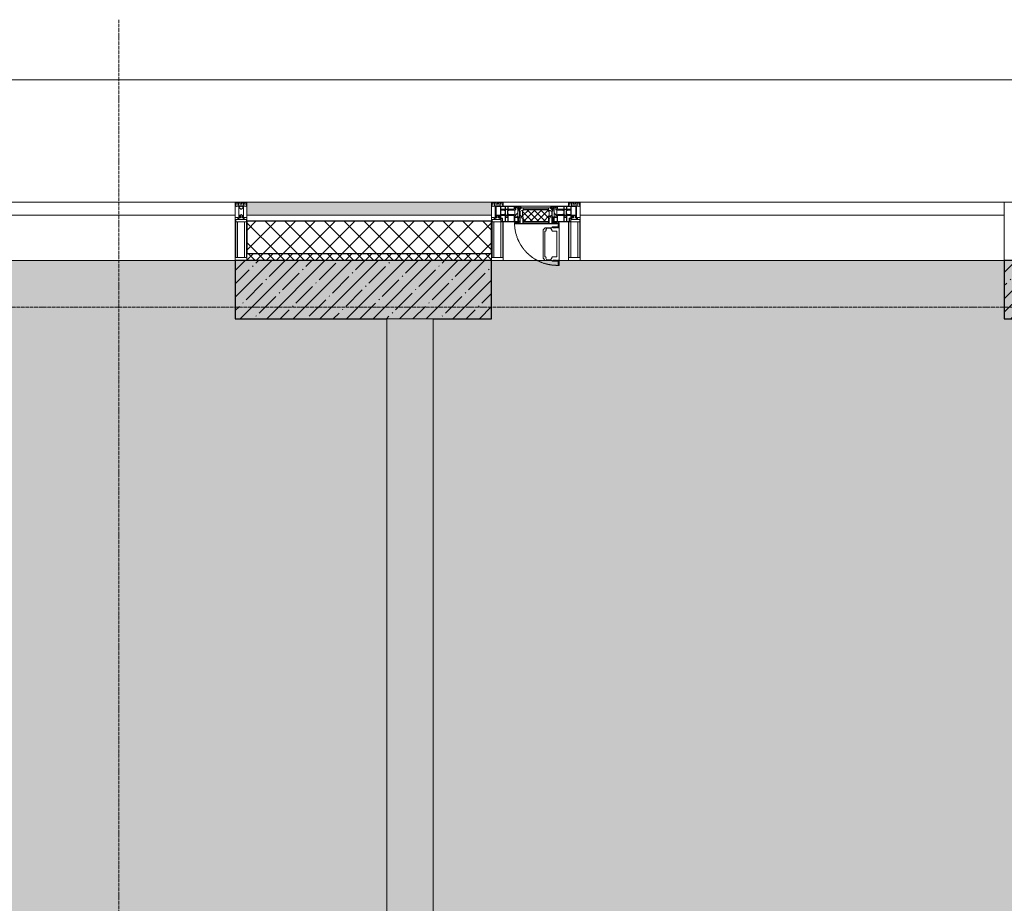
# Model space of a CAD drawing. Header units: millimetres. Extents: x -521669 to 178656, y -69521 to 433382.
# Tile 175 of 256: x -184528 to -180303, y 429592 to 433382. Entities that reach past the tile are written whole.
import ezdxf

# ---------------------------------------------------------------- set-up
doc = ezdxf.new("R2010")
doc.units = ezdxf.units.MM
doc.linetypes.add('-D1-02х01', pattern=[3, 2, -1])
doc.linetypes.add('-D1d1-15x02', pattern=[19, 15, -2, 0, -2])
for name, color, linetype, lineweight in [('_0', 7, 'Continuous', 13), ('A-DETL-GENF', 7, 'Continuous', 5), ('A-GLAZ', 7, 'Continuous', 5), ('A-GLAZ-CURT', 8, 'Continuous', 5), ('A-GLAZ-CWMG', 8, 'Continuous', 5), ('A-WALL', 7, 'Continuous', 5), ('A-WALL-FNSH', 8, 'Continuous', 5), ('I-WALL', 7, 'Continuous', 5), ('S-COLS', 7, 'Continuous', 5), ('S-GRID', 7, 'Continuous', 5), ('Ограждение', 7, 'Continuous', 5), ('Поручни', 7, 'Continuous', 5)]:
    doc.layers.add(name, color=color, linetype=linetype, lineweight=lineweight)
pattern_1 = [(45, (-192252.935, 402898.95), (-57.02463, 57.02463), []), (45, (-192195.91, 402898.95), (-57.02463, 57.02463), [100.806, -20.161, 3.353, -16.808])]

# ---------------------------------------------------------------- blocks, each defined once
blk = doc.blocks.new('System Panel - A_PAN_Glass_Зеркальное-5156319-50_AS_M_L33')
at = {"layer": 'A-GLAZ-CURT'}
for p, q in [((910, 0), (-910, 0)), ((-910, 0), (-910, -55)), ((910, -55), (910, 0)), ((-910, -55), (910, -55))]:
    blk.add_line(p, q, dxfattribs=at)
blk = doc.blocks.new('Rectangular Mullion - R_StandardFrame_50Wx250H-3343043-50_AS_M_L33')
at = {"layer": 'A-GLAZ-CWMG'}
blk.add_line((11950, 29450), (10130, 29450), dxfattribs=at)
blk = doc.blocks.new('Rectangular Mullion - 50Wx250H-V3-50_AS_M_L33')
at = {"layer": 'A-DETL-GENF'}
for p, q in [((-25, 84), (-25, 250)), ((-25, 250), (0, 250)), ((-23, 237.3), (0, 237.3)), ((-23, 237.3), (-23, 84)), ((-14.9, 84), (-14.9, 237.3)), ((25, 250), (0, 250)), ((23, 237.3), (0, 237.3)), ((14.9, 84), (14.9, 237.3)), ((23, 237.3), (23, 73.6)), ((25, 65.2), (25, 250)), ((0, 84), (-15, 84)), ((-0.5, 73.6), (-15, 73.6)), ((-10, 71.3), (-12, 71.3)), ((-10, 57.4), (-10, 71.3)), ((-7, 65.2), (-5.9, 67.3)), ((-7, 65.2), (-7, 57)), ((-4.1, 67.3), (-5.9, 67.3)), ((-4.1, 67.3), (-2.9, 65.1)), ((-2.9, 65.1), (-2.9, 57)), ((0, 84), (23, 84)), ((0.5, 73.6), (23, 73.6)), ((4.1, 67.3), (2.9, 65.1)), ((2.9, 65.1), (2.9, 57)), ((4.1, 67.3), (5.9, 67.3)), ((7, 65.2), (5.9, 67.3)), ((7, 65.2), (7, 54.7)), ((8.7, 53), (7, 54.7)), ((8.7, 53), (10, 53)), ((10, 71.3), (14, 71.3)), ((10, 53), (10, 71.3)), ((10, 53), (10, 17)), ((14, 71.3), (14, 65.2)), ((14, 65.2), (25, 65.2)), ((-23.8, 14.6), (-25, 14.2)), ((-25, 0), (-25, 14.2)), ((-23.8, 17), (-23.8, 14.6)), ((-22.5, 10.6), (-23.8, 14.6)), ((-22.5, 10.6), (-23.7, 9.9)), ((-23.7, 1.3), (-23.7, 9.9)), ((-23.7, 1.3), (-11.8, 1.3)), ((-23.2, 10.2), (-22.5, 8)), ((-22.5, 8), (-22.5, 4.5)), ((-21.3, 4.5), (-22.5, 4.5)), ((-22.3, 17), (-22.3, 16)), ((-22.3, 16), (-21.3, 16)), ((-19.9, 17), (-21.3, 16)), ((-21.3, 4.5), (-21.3, 6.5)), ((-21.3, 6.5), (-14.2, 6.5)), ((-7.4, 16.6), (-18.4, 16.6)), ((-14.2, 6.5), (-14.2, 4.5)), ((-13.2, 4.5), (-14.2, 4.5)), ((-13.2, 4.5), (-12.2, 7.2)), ((-12.7, 7.6), (-11.3, 11.4)), ((-12.7, 7.6), (-11.8, 6.9)), ((-12.2, 9), (-12.2, 14.8)), ((-12.2, 14.8), (0, 14.8)), ((-11.8, 1.3), (-11.8, 6.9)), ((-10.5, 11.2), (-11.3, 11.4)), ((-10.5, 1.5), (-10.5, 11.2)), ((-4.8, 1.5), (-10.5, 1.5)), ((0, 8), (-4.8, 8)), ((-4.8, 1.5), (-4.8, 8)), ((-2.6, 16.8), (0, 16.8)), ((2.6, 16.8), (0, 16.8)), ((0, 14.8), (0, 16.8)), ((0, 14.8), (0, 16.8)), ((12.2, 14.8), (0, 14.8)), ((0, 0), (0, 8)), ((0, 8), (4.8, 8)), ((0, 0), (0, 8)), ((4.8, 1.5), (4.8, 8)), ((4.8, 1.5), (10.5, 1.5)), ((8.5, 23), (6, 25.5)), ((6, 18), (7.4, 18)), ((7.4, 18), (7.4, 16.6)), ((7.4, 16.6), (18.4, 16.6)), ((7.5, 18.5), (8.5, 18.5)), ((7.5, 17), (7.5, 18.5)), ((10, 17), (7.5, 17)), ((8.5, 18.5), (8.5, 23)), ((10.5, 11.2), (11.3, 11.4)), ((10.5, 1.5), (10.5, 11.2)), ((12.7, 7.6), (11.3, 11.4)), ((12.7, 7.6), (11.8, 6.9)), ((11.8, 1.3), (11.8, 6.9)), ((23.7, 1.3), (11.8, 1.3)), ((12.2, 9), (12.2, 14.8)), ((13.2, 4.5), (12.2, 7.2)), ((13.2, 4.5), (14.2, 4.5)), ((21.3, 6.5), (14.2, 6.5)), ((14.2, 6.5), (14.2, 4.5)), ((18.4, 16.6), (19, 17.6)), ((19, 17.6), (21.3, 16)), ((22.3, 16), (21.3, 16)), ((21.3, 4.5), (21.3, 6.5)), ((21.3, 4.5), (22.5, 4.5)), ((22.3, 17), (22.3, 16)), ((22.3, 17), (23.8, 17)), ((22.5, 10.6), (23.8, 14.6)), ((22.5, 10.6), (23.7, 9.9)), ((23.2, 10.2), (22.5, 8)), ((22.5, 8), (22.5, 4.5)), ((23.7, 1.3), (23.7, 9.9)), ((23.8, 17), (23.8, 14.6)), ((23.8, 14.6), (25, 14.2)), ((25, 0), (25, 14.2)), ((-25, 0), (0, 0)), ((25, 0), (0, 0))]:
    blk.add_line(p, q, dxfattribs=at)
for centre, start, end in [((-0.5, 73.1), 360, 90), ((0.5, 73.1), 90, 180)]:
    blk.add_arc(centre, 0.5, start, end, dxfattribs=at)
blk = doc.blocks.new('Rectangular Mullion - R_StandardFrame_50Wx250H-V9-50_AS_M_L33')
at = {"layer": 'A-GLAZ-CWMG', "lineweight": 9}
for p, q in [((-25, 84), (-25, 250)), ((-25, 250), (25, 250)), ((25, 250), (25, 0)), ((-25, 0), (-25, 17)), ((25, 0), (-25, 0))]:
    blk.add_line(p, q, dxfattribs=at)
blk = doc.blocks.new('A_PAN_Створка - 383мм-V28-50_AS_M_L33')
at = {"layer": 'A-GLAZ-CURT'}
h = blk.add_hatch(dxfattribs=at)
h.set_pattern_fill('FP_20', color=256, style=0, pattern_type=2)
h.set_pattern_definition([(45, (-9940, -29700), (-14.142136, 14.142136), []), (135, (-9940, -29700), (-14.142136, -14.142136), [])])
h.paths.add_polyline_path([(-46.3, -82.7), (54.6, -81.8), (55.5, -62.5), (57.2, -60.8), (57.2, -36.4), (54.9, -34.1), (54.5, -31.8), (-54.5, -31.8), (-54.9, -34.1), (-57.2, -36.4), (-57.2, -60.8), (-54.6, -63.4), (-53.6, -82.7)])
at = {"layer": 'A-DETL-GENF'}
for p, q in [((-70, -32.1), (-61.4, -23.5)), ((-70, -62.5), (-70, -32.1)), ((-67.8, -38.3), (-65.7, -37.4)), ((-67.8, -55.7), (-67.8, -38.3)), ((-65.7, -37.4), (-60.8, -34.7)), ((61.4, -23.5), (-61.4, -23.5)), ((-60.8, -34.7), (-57.3, -35.9)), ((-55.2, -33.8), (-57.3, -35.9)), ((-54.9, -34.1), (-57.2, -36.4)), ((-57.2, -36.4), (-57.2, -60.8)), ((-55.2, -33.8), (-54.8, -31.5)), ((-54.9, -25.8), (-53.9, -24.8)), ((-54.9, -29.5), (-54.9, -25.8)), ((-53.9, -30.5), (-54.9, -29.5)), ((-54.5, -31.8), (-54.9, -34.1)), ((0, -31.5), (-54.8, -31.5)), ((54.5, -31.8), (-54.5, -31.8)), ((-53.9, -24.8), (53.9, -24.8)), ((53.9, -30.5), (-53.9, -30.5)), ((0, -31.5), (54.8, -31.5)), ((54.9, -25.8), (53.9, -24.8)), ((53.9, -30.5), (54.9, -29.5)), ((54.9, -34.1), (54.5, -31.8)), ((55.2, -33.8), (54.8, -31.5)), ((54.9, -29.5), (54.9, -25.8)), ((57.2, -36.4), (54.9, -34.1)), ((55.2, -33.8), (57.3, -35.9)), ((57.2, -60.8), (57.2, -36.4)), ((60.8, -34.7), (57.3, -35.9)), ((65.7, -37.4), (60.8, -34.7)), ((70, -32.1), (61.4, -23.5)), ((67.8, -38.3), (65.7, -37.4)), ((67.8, -55.7), (67.8, -38.3)), ((70, -62.5), (70, -32.1)), ((-73.9, -62.5), (-70, -62.5)), ((-73.9, -87.5), (-73.9, -62.5)), ((-69.4, -66.5), (-73.9, -66.5)), ((-73.9, -81.5), (-69.4, -81.5)), ((-69.4, -81.5), (-69.4, -66.5)), ((-61.7, -62.5), (-67.9, -62.5)), ((-67.9, -62.5), (-67.9, -89.3)), ((-66, -56.5), (-67.8, -55.7)), ((-66, -56.5), (-62, -59.1)), ((-62, -59.1), (-60.7, -61)), ((-61.7, -64.9), (-61.7, -62.5)), ((-60.1, -67.7), (-61.7, -64.9)), ((-60.7, -61), (-57.4, -61)), ((-56.4, -67.7), (-60.1, -67.7)), ((-57.4, -61), (-54.9, -63.5)), ((-57.2, -60.8), (-54.6, -63.4)), ((-56.4, -89.4), (-56.4, -67.7)), ((-54.9, -63.5), (-54.9, -81.9)), ((-54.9, -81.9), (-53.8, -83)), ((-54.6, -63.4), (-54.6, -81.8)), ((-54.6, -81.8), (-53.6, -82.7)), ((53.8, -83), (-53.8, -83)), ((-53.6, -82.7), (53.6, -82.7)), ((53.6, -82.7), (54.6, -81.8)), ((54.9, -81.9), (53.8, -83)), ((54.6, -63.4), (57.2, -60.8)), ((54.6, -81.8), (54.6, -63.4)), ((57.4, -61), (54.9, -63.5)), ((54.9, -63.5), (54.9, -81.9)), ((56.4, -67.7), (60.1, -67.7)), ((56.4, -89.4), (56.4, -67.7)), ((60.7, -61), (57.4, -61)), ((60.1, -67.7), (61.7, -64.9)), ((62, -59.1), (60.7, -61)), ((61.7, -62.5), (67.9, -62.5)), ((61.7, -64.9), (61.7, -62.5)), ((66, -56.5), (62, -59.1)), ((66, -56.5), (67.8, -55.7)), ((67.9, -62.5), (67.9, -89.3)), ((69.4, -66.5), (73.9, -66.5)), ((69.4, -81.5), (69.4, -66.5)), ((73.9, -81.5), (69.4, -81.5)), ((73.9, -62.5), (70, -62.5)), ((73.9, -87.5), (73.9, -62.5)), ((-91.5, -87.5), (-73.9, -87.5)), ((-91.5, -92), (-91.5, -87.5)), ((-91.5, -92), (91.5, -92)), ((-83.4, -90.3), (-83.4, -87.5)), ((-83.4, -90.3), (-69.4, -90.3)), ((-69.4, -85.5), (-73.9, -85.5)), ((-69.4, -90.3), (-69.4, -85.5)), ((-67.9, -89.3), (-66.9, -90.3)), ((-66.9, -90.3), (-57.4, -90.3)), ((-57.4, -90.3), (-56.4, -89.4)), ((-54.9, -85.6), (-53.9, -84.6)), ((-54.9, -89.3), (-54.9, -85.6)), ((-53.9, -90.3), (-54.9, -89.3)), ((-53.9, -84.6), (53.9, -84.6)), ((53.9, -90.3), (-53.9, -90.3)), ((54.9, -85.6), (53.9, -84.6)), ((53.9, -90.3), (54.9, -89.3)), ((54.9, -89.3), (54.9, -85.6)), ((57.4, -90.3), (56.4, -89.4)), ((66.9, -90.3), (57.4, -90.3)), ((67.9, -89.3), (66.9, -90.3)), ((69.4, -85.5), (73.9, -85.5)), ((69.4, -90.3), (69.4, -85.5)), ((83.4, -90.3), (69.4, -90.3)), ((91.5, -87.5), (73.9, -87.5)), ((83.4, -90.3), (83.4, -87.5)), ((91.5, -92), (91.5, -87.5))]:
    blk.add_line(p, q, dxfattribs=at)
at = {"layer": 'A-DETL-GENF', "color": 9, "true_color": 0xc8c8c8}
for p, q in [((39.7, -109), (31.1, -117.6)), ((31.1, -117.6), (31.1, -240.4)), ((41.4, -123.8), (39.1, -124.2)), ((39.1, -179), (39.1, -124.2)), ((70.1, -109), (39.7, -109)), ((41.4, -123.8), (43.5, -121.7)), ((45, -113.3), (42.3, -118.2)), ((42.3, -118.2), (43.5, -121.7)), ((45.9, -111.2), (45, -113.3)), ((63.3, -111.2), (45.9, -111.2)), ((64.1, -113), (63.3, -111.2)), ((64.1, -113), (66.7, -117)), ((66.7, -117), (68.6, -118.3)), ((68.6, -118.3), (68.6, -121.6)), ((68.6, -121.6), (71.1, -124.1)), ((70.1, -105.1), (70.1, -109)), ((95.1, -105.1), (70.1, -105.1)), ((71.1, -124.1), (89.5, -124.1)), ((74.1, -109.6), (74.1, -105.1)), ((89.1, -109.6), (74.1, -109.6)), ((89.1, -105.1), (89.1, -109.6)), ((89.5, -124.1), (90.6, -125.2)), ((90.6, -125.2), (90.6, -232.8)), ((93.1, -109.6), (93.1, -105.1)), ((97.9, -109.6), (93.1, -109.6)), ((95.1, -87.5), (95.1, -105.1)), ((99.6, -87.5), (95.1, -87.5)), ((97.9, -95.6), (95.1, -95.6)), ((97.9, -95.6), (97.9, -109.6)), ((99.6, -270.5), (99.6, -87.5)), ((39.1, -179), (39.1, -233.8)), ((39.7, -249), (31.1, -240.4)), ((41.4, -234.2), (39.1, -233.8)), ((70.1, -249), (39.7, -249)), ((41.4, -234.2), (43.5, -236.3)), ((42.3, -239.8), (43.5, -236.3)), ((45, -244.7), (42.3, -239.8)), ((45.9, -246.8), (45, -244.7)), ((63.3, -246.8), (45.9, -246.8)), ((64.1, -245), (63.3, -246.8)), ((64.1, -245), (66.7, -241)), ((66.7, -241), (68.6, -239.7)), ((68.6, -236.4), (71.1, -233.9)), ((68.6, -239.7), (68.6, -236.4)), ((70.1, -252.9), (70.1, -249)), ((95.1, -252.9), (70.1, -252.9)), ((71.1, -233.9), (89.5, -233.9)), ((74.1, -248.4), (74.1, -252.9)), ((89.1, -248.4), (74.1, -248.4)), ((89.1, -252.9), (89.1, -248.4)), ((89.5, -233.9), (90.6, -232.8)), ((93.1, -248.4), (93.1, -252.9)), ((97.9, -248.4), (93.1, -248.4)), ((95.1, -270.5), (95.1, -252.9)), ((97.9, -262.4), (97.9, -248.4)), ((97.9, -262.4), (95.1, -262.4)), ((99.6, -270.5), (95.1, -270.5))]:
    blk.add_line(p, q, dxfattribs=at)
at = {"layer": 'A-GLAZ'}
for p, q in [((-67.9, -17), (-171, -17)), ((-171, -17), (-171, -57)), ((-171, -18.5), (-153.5, -18.5)), ((-153.5, -18.5), (-152, -20)), ((-152, -20), (-152, -73.5)), ((-150.5, -17), (-150.5, -29.4)), ((-132.4, -18.6), (-150.5, -18.6)), ((-150.5, -29.4), (-132.4, -29.4)), ((-150.5, -33.6), (-150.5, -68)), ((-136.3, -33.6), (-150.5, -33.6)), ((-137.2, -31), (-135.8, -35)), ((-132.5, -31), (-137.2, -31)), ((-132.1, -36.8), (-135.8, -35)), ((-132.5, -31.9), (-133.4, -33.7)), ((-133.4, -33.7), (-130.1, -35.3)), ((-132.5, -31.9), (-132.5, -31)), ((-132.4, -29.4), (-132.4, -18.6)), ((-132.1, -49), (-132.1, -36.8)), ((-131, -18.2), (-131, -29.5)), ((-120.8, -18.2), (-131, -18.2)), ((-131, -29.5), (-120.8, -29.5)), ((-131, -30.9), (-131, -33)), ((-120.8, -30.9), (-131, -30.9)), ((-129.4, -34.6), (-131, -33)), ((-130.1, -35.3), (-129.4, -34.6)), ((-130.1, -35.3), (-130.1, -50.4)), ((-122.4, -34.6), (-120.8, -33)), ((-121.7, -35.3), (-122.4, -34.6)), ((-118.4, -33.7), (-121.7, -35.3)), ((-121.7, -35.3), (-121.7, -50.4)), ((-120.8, -18.2), (-120.8, -29.5)), ((-120.8, -30.9), (-120.8, -33)), ((-119.7, -36.8), (-115.9, -35)), ((-119.7, -49), (-119.7, -36.8)), ((-119.3, -18.6), (-92.5, -18.6)), ((-119.3, -29.4), (-119.3, -18.6)), ((-92.5, -29.4), (-119.3, -29.4)), ((-119.3, -31), (-114.6, -31)), ((-119.3, -31.9), (-119.3, -31)), ((-119.3, -31.9), (-118.4, -33.7)), ((-114.6, -31), (-115.9, -35)), ((-94.1, -33.5), (-115.4, -33.5)), ((-89.9, -35.1), (-94.1, -33.5)), ((-92.5, -18.6), (-92.5, -29.4)), ((-90.8, -18.5), (-90.8, -29.4)), ((-87.3, -18.5), (-90.8, -18.5)), ((-90.8, -29.4), (-85.9, -29.4)), ((-89.9, -32.5), (-89.9, -35.1)), ((-85.9, -32.5), (-89.9, -32.5)), ((-89.9, -35.1), (-89.9, -50.9)), ((-87.3, -20.4), (-87.3, -18.5)), ((-87.3, -20.4), (-87.3, -21.9)), ((-84.8, -20.4), (-87.3, -20.4)), ((-87.3, -21.9), (-85.9, -21.9)), ((-85.9, -18.2), (-85.9, -20.4)), ((-75.9, -18.2), (-85.9, -18.2)), ((-85.9, -21.9), (-85.9, -29.4)), ((-85.9, -29.4), (-85.9, -32.5)), ((-83.4, -20.4), (-84.8, -20.4)), ((-70, -33.8), (-83.4, -20.4)), ((-78, -84), (-78, -23.5)), ((-78, -23.5), (-67.9, -23.5)), ((-78, -36.8), (-70, -36.8)), ((-78, -45.6), (-78, -36.8)), ((-75.9, -21.5), (-75.9, -18.2)), ((-75.9, -21.5), (-75.9, -23.5)), ((-74.9, -21.5), (-75.9, -21.5)), ((-75.9, -23.5), (-73, -23.5)), ((-74.9, -17.9), (-74.9, -21.5)), ((-68.9, -17.9), (-74.9, -17.9)), ((-67.2, -29.3), (-73, -23.5)), ((-61.4, -23.5), (-70, -32.1)), ((-70, -32.1), (-70, -62.5)), ((-70, -36.8), (-70, -33.8)), ((-68.9, -21.5), (-68.9, -17.9)), ((-67.9, -21.5), (-68.9, -21.5)), ((67.9, -17), (-67.9, -17)), ((-61.4, -23.5), (-67.9, -17)), ((-67.9, -17), (-67.9, -23.5)), ((-67.9, -17), (67.9, -17)), ((-67.9, -21.5), (-67.9, -23.5)), ((-67.9, -23.5), (-64.6, -26.8)), ((-67.9, -23.5), (-64.6, -26.8)), ((-64.6, -26.8), (-67.2, -29.3)), ((-64.6, -26.8), (-61.4, -23.5)), ((61.4, -23.5), (-61.4, -23.5)), ((67.9, -17), (61.4, -23.5)), ((70, -32.1), (61.4, -23.5)), ((61.4, -23.5), (64.6, -26.8)), ((67.9, -23.5), (64.6, -26.8)), ((64.6, -26.8), (67.9, -23.5)), ((64.6, -26.8), (67.2, -29.3)), ((67.2, -29.3), (73, -23.5)), ((67.9, -23.5), (67.9, -17)), ((171, -17), (67.9, -17)), ((67.9, -21.5), (67.9, -23.5)), ((67.9, -21.5), (68.9, -21.5)), ((67.9, -23.5), (78, -23.5)), ((68.9, -17.9), (74.9, -17.9)), ((68.9, -21.5), (68.9, -17.9)), ((70, -33.8), (83.4, -20.4)), ((70, -62.5), (70, -32.1)), ((70, -36.8), (70, -33.8)), ((78, -36.8), (70, -36.8)), ((75.9, -23.5), (73, -23.5)), ((74.9, -17.9), (74.9, -21.5)), ((74.9, -21.5), (75.9, -21.5)), ((75.9, -18.2), (85.9, -18.2)), ((75.9, -21.5), (75.9, -18.2)), ((75.9, -21.5), (75.9, -23.5)), ((78, -23.5), (78, -84)), ((78, -45.6), (78, -36.8)), ((83.4, -20.4), (84.8, -20.4)), ((84.8, -20.4), (87.3, -20.4)), ((85.9, -18.2), (85.9, -20.4)), ((85.9, -21.9), (85.9, -29.4)), ((87.3, -21.9), (85.9, -21.9)), ((85.9, -29.4), (85.9, -32.5)), ((90.8, -29.4), (85.9, -29.4)), ((85.9, -32.5), (89.9, -32.5)), ((87.3, -18.5), (90.8, -18.5)), ((87.3, -20.4), (87.3, -18.5)), ((87.3, -20.4), (87.3, -21.9)), ((89.9, -32.5), (89.9, -35.1)), ((89.9, -35.1), (94.1, -33.5)), ((89.9, -35.1), (89.9, -50.9)), ((90.8, -18.5), (90.8, -29.4)), ((92.5, -18.6), (92.5, -29.4)), ((119.3, -18.6), (92.5, -18.6)), ((92.5, -29.4), (119.3, -29.4)), ((94.1, -33.5), (115.4, -33.5)), ((114.6, -31), (115.9, -35)), ((119.3, -31), (114.6, -31)), ((119.7, -36.8), (115.9, -35)), ((119.3, -31.9), (118.4, -33.7)), ((118.4, -33.7), (121.7, -35.3)), ((119.3, -29.4), (119.3, -18.6)), ((119.3, -31.9), (119.3, -31)), ((119.7, -49), (119.7, -36.8)), ((120.8, -18.2), (120.8, -29.5)), ((120.8, -18.2), (131, -18.2)), ((131, -29.5), (120.8, -29.5)), ((120.8, -30.9), (120.8, -33)), ((120.8, -30.9), (131, -30.9)), ((122.4, -34.6), (120.8, -33)), ((121.7, -35.3), (122.4, -34.6)), ((121.7, -35.3), (121.7, -50.4)), ((129.4, -34.6), (131, -33)), ((130.1, -35.3), (129.4, -34.6)), ((133.4, -33.7), (130.1, -35.3)), ((130.1, -35.3), (130.1, -50.4)), ((131, -18.2), (131, -29.5)), ((131, -30.9), (131, -33)), ((132.1, -36.8), (135.8, -35)), ((132.1, -49), (132.1, -36.8)), ((132.4, -18.6), (150.5, -18.6)), ((132.4, -29.4), (132.4, -18.6)), ((150.5, -29.4), (132.4, -29.4)), ((132.5, -31), (137.2, -31)), ((132.5, -31.9), (132.5, -31)), ((132.5, -31.9), (133.4, -33.7)), ((137.2, -31), (135.8, -35)), ((136.3, -33.6), (150.5, -33.6)), ((150.5, -17), (150.5, -29.4)), ((150.5, -33.6), (150.5, -68)), ((153.5, -18.5), (152, -20)), ((152, -20), (152, -73.5)), ((171, -18.5), (153.5, -18.5)), ((171, -57), (171, -17)), ((-171, -55.5), (-152, -55.5)), ((-171, -57), (-156, -57)), ((-153, -60), (-153, -73.5)), ((-153, -73.5), (-150, -73.5)), ((-136.4, -52.4), (-150.5, -52.4)), ((-150.5, -56.6), (-132.4, -56.6)), ((-150.5, -68), (-143.5, -68)), ((-150.5, -69.5), (-150.5, -73.5)), ((-145, -69.5), (-150.5, -69.5)), ((-150, -73.5), (-150, -84)), ((-150, -84), (-78, -84)), ((-148.5, -81), (-148.5, -82.5)), ((-143.5, -81), (-148.5, -81)), ((-148.5, -82.5), (-132.4, -82.5)), ((-145, -69.5), (-145, -79.5)), ((-143.5, -68), (-143.5, -81)), ((-137.2, -54.8), (-135.8, -50.8)), ((-132.5, -54.8), (-137.2, -54.8)), ((-132.1, -49), (-135.8, -50.8)), ((-133.4, -52), (-130.1, -50.4)), ((-132.5, -53.8), (-133.4, -52)), ((-132.5, -53.8), (-132.5, -54.8)), ((-132.4, -56.6), (-132.4, -82.5)), ((-129.4, -51.1), (-131, -52.7)), ((-131, -55.1), (-131, -52.7)), ((-120.8, -55.1), (-131, -55.1)), ((-131, -56.5), (-131, -62.6)), ((-131, -56.5), (-120.8, -56.5)), ((-120.8, -62.6), (-131, -62.6)), ((-131, -64.6), (-120.8, -64.6)), ((-131, -82.5), (-131, -64.6)), ((-131, -82.5), (-120.8, -82.5)), ((-130.1, -50.4), (-129.4, -51.1)), ((-121.7, -50.4), (-122.4, -51.1)), ((-122.4, -51.1), (-120.8, -52.7)), ((-118.4, -52), (-121.7, -50.4)), ((-120.8, -55.1), (-120.8, -52.7)), ((-120.8, -56.5), (-120.8, -62.6)), ((-120.8, -82.5), (-120.8, -64.6)), ((-119.7, -49), (-115.9, -50.8)), ((-119.3, -53.8), (-118.4, -52)), ((-119.3, -53.8), (-119.3, -54.8)), ((-119.3, -54.8), (-114.6, -54.8)), ((-119.3, -56.6), (-119.3, -82.5)), ((-92.5, -56.6), (-119.3, -56.6)), ((-119.3, -82.5), (-92.5, -82.5)), ((-114.6, -54.8), (-115.9, -50.8)), ((-94.1, -52.5), (-115.3, -52.5)), ((-89.9, -50.9), (-94.1, -52.5)), ((-92.5, -56.6), (-92.5, -82.5)), ((-90.8, -56.6), (-85.9, -56.6)), ((-90.8, -62.7), (-90.8, -56.6)), ((-80.4, -62.7), (-90.8, -62.7)), ((-90.8, -64.6), (-90.8, -82.5)), ((-80.1, -64.6), (-90.8, -64.6)), ((-90.8, -82.5), (-79.5, -82.5)), ((-89.9, -52.2), (-89.9, -50.9)), ((-89.9, -52.2), (-88.6, -53.5)), ((-85.9, -53.5), (-88.6, -53.5)), ((-85.9, -53.5), (-78, -45.6)), ((-85.9, -56.6), (-85.9, -53.5)), ((-78, -84), (-85, -84)), ((-85, -84), (-85, -87.5)), ((-80.4, -61.1), (-80.4, -62.7)), ((-78, -61.1), (-80.4, -61.1)), ((-80.1, -66.1), (-80.1, -64.6)), ((-78, -66.1), (-80.1, -66.1)), ((-79.5, -80.6), (-78, -80.6)), ((-79.5, -82.5), (-79.5, -80.6)), ((-78, -66.1), (-78, -61.1)), ((-78, -87.5), (-78, -84)), ((-78, -84), (-73.9, -84)), ((-70, -62.5), (-73.9, -62.5)), ((-73.9, -62.5), (-73.9, -87.5)), ((73.9, -62.5), (70, -62.5)), ((73.9, -87.5), (73.9, -62.5)), ((73.9, -84), (78, -84)), ((85.9, -53.5), (78, -45.6)), ((78, -61.1), (80.4, -61.1)), ((78, -66.1), (78, -61.1)), ((78, -66.1), (80.1, -66.1)), ((79.5, -80.6), (78, -80.6)), ((78, -87.5), (78, -84)), ((78, -84), (85, -84)), ((78, -84), (150, -84)), ((79.5, -82.5), (79.5, -80.6)), ((90.8, -82.5), (79.5, -82.5)), ((80.1, -64.6), (90.8, -64.6)), ((80.1, -66.1), (80.1, -64.6)), ((80.4, -61.1), (80.4, -62.7)), ((80.4, -62.7), (90.8, -62.7)), ((85, -84), (85, -87.5)), ((85.9, -53.5), (88.6, -53.5)), ((85.9, -56.6), (85.9, -53.5)), ((90.8, -56.6), (85.9, -56.6)), ((89.9, -52.2), (88.6, -53.5)), ((89.9, -50.9), (94.1, -52.5)), ((89.9, -52.2), (89.9, -50.9)), ((90.8, -62.7), (90.8, -56.6)), ((90.8, -64.6), (90.8, -82.5)), ((92.5, -56.6), (119.3, -56.6)), ((92.5, -56.6), (92.5, -82.5)), ((119.3, -82.5), (92.5, -82.5)), ((94.1, -52.5), (115.3, -52.5)), ((114.6, -54.8), (115.9, -50.8)), ((119.3, -54.8), (114.6, -54.8)), ((119.7, -49), (115.9, -50.8)), ((118.4, -52), (121.7, -50.4)), ((119.3, -53.8), (118.4, -52)), ((119.3, -53.8), (119.3, -54.8)), ((119.3, -56.6), (119.3, -82.5)), ((122.4, -51.1), (120.8, -52.7)), ((120.8, -55.1), (120.8, -52.7)), ((120.8, -55.1), (131, -55.1)), ((120.8, -56.5), (120.8, -62.6)), ((131, -56.5), (120.8, -56.5)), ((120.8, -62.6), (131, -62.6)), ((120.8, -82.5), (120.8, -64.6)), ((131, -64.6), (120.8, -64.6)), ((131, -82.5), (120.8, -82.5)), ((121.7, -50.4), (122.4, -51.1)), ((130.1, -50.4), (129.4, -51.1)), ((129.4, -51.1), (131, -52.7)), ((133.4, -52), (130.1, -50.4)), ((131, -55.1), (131, -52.7)), ((131, -56.5), (131, -62.6)), ((131, -82.5), (131, -64.6)), ((132.1, -49), (135.8, -50.8)), ((150.5, -56.6), (132.4, -56.6)), ((132.4, -56.6), (132.4, -82.5)), ((148.5, -82.5), (132.4, -82.5)), ((132.5, -53.8), (133.4, -52)), ((132.5, -53.8), (132.5, -54.8)), ((132.5, -54.8), (137.2, -54.8)), ((137.2, -54.8), (135.8, -50.8)), ((136.4, -52.4), (150.5, -52.4)), ((143.5, -68), (143.5, -81)), ((150.5, -68), (143.5, -68)), ((143.5, -81), (148.5, -81)), ((145, -69.5), (150.5, -69.5)), ((145, -69.5), (145, -79.5)), ((148.5, -81), (148.5, -82.5)), ((150, -84), (150, -73.5)), ((150, -73.5), (153, -73.5)), ((150.5, -69.5), (150.5, -73.5)), ((171, -55.5), (152, -55.5)), ((153, -73.5), (153, -60)), ((156, -57), (171, -57)), ((-73.9, -87.5), (-91.5, -87.5)), ((-91.5, -87.5), (-91.5, -92)), ((-91.5, -92), (91.5, -92)), ((-85, -87.5), (-78, -87.5)), ((91.5, -87.5), (73.9, -87.5)), ((85, -87.5), (78, -87.5)), ((91.5, -92), (91.5, -87.5))]:
    blk.add_line(p, q, dxfattribs=at)
for centre, start, end in [((-156, -60), 0, 90), ((156, -60), 90, 180)]:
    blk.add_arc(centre, 3, start, end, dxfattribs=at)
at = {"layer": 'A-GLAZ', "linetype": '-D1-02х01'}
blk.add_arc((91.4, -87.5), 183, 181.4091, 271.1445, dxfattribs=at)
blk = doc.blocks.new('Rectangular Mullion - R_StandardFrame_50Wx250H-3323618-50_AS_M_L33')
at = {"layer": 'A-GLAZ-CWMG'}
for p, q in [((25500, 29700), (25780, 29700)), ((25500, 29450), (25710.1, 29450)), ((25739.6, 29450), (25780, 29450))]:
    blk.add_line(p, q, dxfattribs=at)
blk = doc.blocks.new('Rectangular Mullion - R_StandardFrame_50Wx250H-4058886-50_AS_M_L33')
at = {"layer": 'A-GLAZ-CWMG', "lineweight": 9}
for p, q in [((-50, 0), (-50, 250)), ((-50, 250), (0, 250)), ((0, 250), (0, 0)), ((0, 0), (-50, 0))]:
    blk.add_line(p, q, dxfattribs=at)
blk = doc.blocks.new('Rectangular Mullion - 50Wx250H-2623690-50_AS_M_L33')
at = {"layer": 'A-DETL-GENF'}
for p, q in [((-25, 65.2), (-25, 250)), ((-25, 250), (0, 250)), ((-23, 237.3), (0, 237.3)), ((-23, 237.3), (-23, 73.6)), ((-14.9, 84), (-14.9, 237.3)), ((25, 250), (0, 250)), ((23, 237.3), (0, 237.3)), ((14.9, 84), (14.9, 237.3)), ((23, 237.3), (23, 73.6)), ((25, 65.2), (25, 250)), ((-14, 65.2), (-25, 65.2)), ((0, 84), (-23, 84)), ((-0.5, 73.6), (-23, 73.6)), ((-14, 71.3), (-14, 65.2)), ((-10, 71.3), (-14, 71.3)), ((-10, 53), (-10, 71.3)), ((-8.7, 53), (-10, 53)), ((-10, 53), (-10, 17)), ((-8.7, 53), (-7, 54.7)), ((-7, 65.2), (-5.9, 67.3)), ((-7, 65.2), (-7, 54.7)), ((-4.1, 67.3), (-5.9, 67.3)), ((-4.1, 67.3), (-2.9, 65.1)), ((-2.9, 65.1), (-2.9, 54.6)), ((-1.3, 53), (-2.9, 54.6)), ((0, 53), (-1.3, 53)), ((0, 84), (23, 84)), ((0, 53), (1.3, 53)), ((0.5, 73.6), (23, 73.6)), ((1.3, 53), (2.9, 54.6)), ((4.1, 67.3), (2.9, 65.1)), ((2.9, 65.1), (2.9, 54.6)), ((4.1, 67.3), (5.9, 67.3)), ((7, 65.2), (5.9, 67.3)), ((7, 65.2), (7, 54.7)), ((8.7, 53), (7, 54.7)), ((8.7, 53), (10, 53)), ((10, 71.3), (14, 71.3)), ((10, 53), (10, 71.3)), ((10, 53), (10, 17)), ((14, 71.3), (14, 65.2)), ((14, 65.2), (25, 65.2)), ((-23.8, 14.6), (-25, 14.2)), ((-25, 0), (-25, 14.2)), ((-22.3, 17), (-23.8, 17)), ((-23.8, 17), (-23.8, 14.6)), ((-22.5, 10.6), (-23.8, 14.6)), ((-22.5, 10.6), (-23.7, 9.9)), ((-23.7, 1.3), (-23.7, 9.9)), ((-23.7, 1.3), (-11.8, 1.3)), ((-23.2, 10.2), (-22.5, 8)), ((-22.5, 8), (-22.5, 4.5)), ((-21.3, 4.5), (-22.5, 4.5)), ((-22.3, 17), (-22.3, 16)), ((-22.3, 16), (-21.3, 16)), ((-19, 17.6), (-21.3, 16)), ((-21.3, 4.5), (-21.3, 6.5)), ((-21.3, 6.5), (-14.2, 6.5)), ((-18.4, 16.6), (-19, 17.6)), ((-7.4, 16.6), (-18.4, 16.6)), ((-14.2, 6.5), (-14.2, 4.5)), ((-13.2, 4.5), (-14.2, 4.5)), ((-13.2, 4.5), (-12.2, 7.2)), ((-12.7, 7.6), (-11.3, 11.4)), ((-12.7, 7.6), (-11.8, 6.9)), ((-12.2, 9), (-12.2, 14.8)), ((-12.2, 14.8), (0, 14.8)), ((-11.8, 1.3), (-11.8, 6.9)), ((-10.5, 11.2), (-11.3, 11.4)), ((-10.5, 1.5), (-10.5, 11.2)), ((-4.8, 1.5), (-10.5, 1.5)), ((-10, 17), (-7.5, 17)), ((-8.5, 23), (-1.5, 30)), ((-8.5, 18.5), (-8.5, 23)), ((-7.5, 18.5), (-8.5, 18.5)), ((-7.5, 17), (-7.5, 18.5)), ((-7.4, 18), (-7.4, 16.6)), ((-2.6, 18), (-7.4, 18)), ((0, 8), (-4.8, 8)), ((-4.8, 1.5), (-4.8, 8)), ((-2.6, 18), (-2.6, 16.8)), ((-2.6, 16.8), (0, 16.8)), ((-1.5, 30), (0, 30)), ((1.5, 30), (0, 30)), ((2.6, 16.8), (0, 16.8)), ((0, 14.8), (0, 16.8)), ((0, 14.8), (0, 16.8)), ((12.2, 14.8), (0, 14.8)), ((0, 0), (0, 8)), ((0, 8), (4.8, 8)), ((0, 0), (0, 8)), ((8.5, 23), (1.5, 30)), ((2.6, 18), (2.6, 16.8)), ((2.6, 18), (7.4, 18)), ((4.8, 1.5), (4.8, 8)), ((4.8, 1.5), (10.5, 1.5)), ((7.4, 18), (7.4, 16.6)), ((7.4, 16.6), (18.4, 16.6)), ((7.5, 18.5), (8.5, 18.5)), ((7.5, 17), (7.5, 18.5)), ((10, 17), (7.5, 17)), ((8.5, 18.5), (8.5, 23)), ((10.5, 11.2), (11.3, 11.4)), ((10.5, 1.5), (10.5, 11.2)), ((12.7, 7.6), (11.3, 11.4)), ((12.7, 7.6), (11.8, 6.9)), ((11.8, 1.3), (11.8, 6.9)), ((23.7, 1.3), (11.8, 1.3)), ((12.2, 9), (12.2, 14.8)), ((13.2, 4.5), (12.2, 7.2)), ((13.2, 4.5), (14.2, 4.5)), ((21.3, 6.5), (14.2, 6.5)), ((14.2, 6.5), (14.2, 4.5)), ((18.4, 16.6), (19, 17.6)), ((19, 17.6), (21.3, 16)), ((22.3, 16), (21.3, 16)), ((21.3, 4.5), (21.3, 6.5)), ((21.3, 4.5), (22.5, 4.5)), ((22.3, 17), (22.3, 16)), ((22.3, 17), (23.8, 17)), ((22.5, 10.6), (23.8, 14.6)), ((22.5, 10.6), (23.7, 9.9)), ((23.2, 10.2), (22.5, 8)), ((22.5, 8), (22.5, 4.5)), ((23.7, 1.3), (23.7, 9.9)), ((23.8, 17), (23.8, 14.6)), ((23.8, 14.6), (25, 14.2)), ((25, 0), (25, 14.2)), ((-25, 0), (0, 0)), ((25, 0), (0, 0))]:
    blk.add_line(p, q, dxfattribs=at)
for centre, start, end in [((-0.5, 73.1), 360, 90), ((0.5, 73.1), 90, 180)]:
    blk.add_arc(centre, 0.5, start, end, dxfattribs=at)
blk = doc.blocks.new('Rectangular Mullion - 50Wx250H-V4-50_AS_M_L33')
at = {"layer": 'A-DETL-GENF'}
for p, q in [((-25, 65.2), (-25, 250)), ((-25, 250), (0, 250)), ((-23, 237.3), (0, 237.3)), ((-23, 237.3), (-23, 73.6)), ((-14.9, 84), (-14.9, 237.3)), ((25, 250), (0, 250)), ((23, 237.3), (0, 237.3)), ((14.9, 84), (14.9, 237.3)), ((23, 237.3), (23, 84)), ((25, 84), (25, 250)), ((-14, 65.2), (-25, 65.2)), ((0, 84), (-23, 84)), ((-0.5, 73.6), (-23, 73.6)), ((-14, 71.3), (-14, 65.2)), ((-10, 71.3), (-14, 71.3)), ((-10, 53), (-10, 71.3)), ((-8.7, 53), (-10, 53)), ((-10, 53), (-10, 17)), ((-8.7, 53), (-7, 54.7)), ((-7, 65.2), (-5.9, 67.3)), ((-7, 65.2), (-7, 54.7)), ((-4.1, 67.3), (-5.9, 67.3)), ((-4.1, 67.3), (-2.9, 65.1)), ((-2.9, 65.1), (-2.9, 57)), ((0, 84), (15, 84)), ((0.5, 73.6), (15, 73.6)), ((4.1, 67.3), (2.9, 65.1)), ((2.9, 65.1), (2.9, 57)), ((4.1, 67.3), (5.9, 67.3)), ((7, 65.2), (5.9, 67.3)), ((7, 65.2), (7, 57)), ((10, 71.3), (12, 71.3)), ((10, 57.4), (10, 71.3)), ((-23.8, 14.6), (-25, 14.2)), ((-25, 0), (-25, 14.2)), ((-22.3, 17), (-23.8, 17)), ((-23.8, 17), (-23.8, 14.6)), ((-22.5, 10.6), (-23.8, 14.6)), ((-22.5, 10.6), (-23.7, 9.9)), ((-23.7, 1.3), (-23.7, 9.9)), ((-23.7, 1.3), (-11.8, 1.3)), ((-23.2, 10.2), (-22.5, 8)), ((-22.5, 8), (-22.5, 4.5)), ((-21.3, 4.5), (-22.5, 4.5)), ((-22.3, 17), (-22.3, 16)), ((-22.3, 16), (-21.3, 16)), ((-19, 17.6), (-21.3, 16)), ((-21.3, 4.5), (-21.3, 6.5)), ((-21.3, 6.5), (-14.2, 6.5)), ((-18.4, 16.6), (-19, 17.6)), ((-7.4, 16.6), (-18.4, 16.6)), ((-14.2, 6.5), (-14.2, 4.5)), ((-13.2, 4.5), (-14.2, 4.5)), ((-13.2, 4.5), (-12.2, 7.2)), ((-12.7, 7.6), (-11.3, 11.4)), ((-12.7, 7.6), (-11.8, 6.9)), ((-12.2, 9), (-12.2, 14.8)), ((-12.2, 14.8), (0, 14.8)), ((-11.8, 1.3), (-11.8, 6.9)), ((-10.5, 11.2), (-11.3, 11.4)), ((-10.5, 1.5), (-10.5, 11.2)), ((-4.8, 1.5), (-10.5, 1.5)), ((-10, 17), (-7.5, 17)), ((-8.5, 23), (-6, 25.5)), ((-8.5, 18.5), (-8.5, 23)), ((-7.5, 18.5), (-8.5, 18.5)), ((-7.5, 17), (-7.5, 18.5)), ((-7.4, 18), (-7.4, 16.6)), ((-6, 18), (-7.4, 18)), ((0, 8), (-4.8, 8)), ((-4.8, 1.5), (-4.8, 8)), ((-2.6, 16.8), (0, 16.8)), ((2.6, 16.8), (0, 16.8)), ((0, 14.8), (0, 16.8)), ((0, 14.8), (0, 16.8)), ((12.2, 14.8), (0, 14.8)), ((0, 0), (0, 8)), ((0, 8), (4.8, 8)), ((0, 0), (0, 8)), ((4.8, 1.5), (4.8, 8)), ((4.8, 1.5), (10.5, 1.5)), ((7.4, 16.6), (18.4, 16.6)), ((10.5, 11.2), (11.3, 11.4)), ((10.5, 1.5), (10.5, 11.2)), ((12.7, 7.6), (11.3, 11.4)), ((12.7, 7.6), (11.8, 6.9)), ((11.8, 1.3), (11.8, 6.9)), ((23.7, 1.3), (11.8, 1.3)), ((12.2, 9), (12.2, 14.8)), ((13.2, 4.5), (12.2, 7.2)), ((13.2, 4.5), (14.2, 4.5)), ((21.3, 6.5), (14.2, 6.5)), ((14.2, 6.5), (14.2, 4.5)), ((19.9, 17), (21.3, 16)), ((22.3, 16), (21.3, 16)), ((21.3, 4.5), (21.3, 6.5)), ((21.3, 4.5), (22.5, 4.5)), ((22.3, 17), (22.3, 16)), ((22.5, 10.6), (23.8, 14.6)), ((22.5, 10.6), (23.7, 9.9)), ((23.2, 10.2), (22.5, 8)), ((22.5, 8), (22.5, 4.5)), ((23.7, 1.3), (23.7, 9.9)), ((23.8, 17), (23.8, 14.6)), ((23.8, 14.6), (25, 14.2)), ((25, 0), (25, 14.2)), ((-25, 0), (0, 0)), ((25, 0), (0, 0))]:
    blk.add_line(p, q, dxfattribs=at)
for centre, start, end in [((-0.5, 73.1), 360, 90), ((0.5, 73.1), 90, 180)]:
    blk.add_arc(centre, 0.5, start, end, dxfattribs=at)
blk = doc.blocks.new('Rectangular Mullion - R_StandardFrame_50Wx250H-4053641-50_AS_M_L33')
at = {"layer": 'A-GLAZ-CWMG', "lineweight": 9}
for p, q in [((0, 250), (-50, 250)), ((-50, 250), (-50, 84)), ((0, 0), (0, 250)), ((-50, 17), (-50, 0)), ((-50, 0), (0, 0))]:
    blk.add_line(p, q, dxfattribs=at)
blk = doc.blocks.new('Ограждение - Ограждение-4619653-50_AS_M_L33')
at = {"layer": 'Поручни'}
blk.add_line((16400, 30175), (-1225, 30175), dxfattribs=at)
blk = doc.blocks.new('RST_AR_KMN_R22_B3_FCD_rvt-1-50_AS_M_L33')
at = {"layer": 'A-WALL', "true_color": 0xeff9fa}
blk.add_hatch(color=7, dxfattribs=at).paths.add_polyline_path([(9459.9, 29645), (9750, 29645), (9750, 29700), (8700, 29700), (8700, 29645), (9300, 29645)])
at = {"layer": 'A-WALL'}
h = blk.add_hatch(dxfattribs=at)
h.set_pattern_fill('FP_2', color=256, style=0, pattern_type=2)
h.set_pattern_definition([(45, (0, 0), (-42.42641, 42.42641), []), (135, (0, 0), (-42.42641, -42.42641), [])])
h.paths.add_polyline_path([(8873.9, 29480), (9750, 29480), (9750, 29620), (8700, 29620), (8700, 29480)])
h = blk.add_hatch(dxfattribs=at)
h.set_pattern_fill('FP_1', color=256, style=0, pattern_type=2)
h.set_pattern_definition([(45, (0, 0), (-21.213203, 21.213203), []), (135, (0, 0), (-21.213203, -21.213203), [])])
h.paths.add_polyline_path([(8873.9, 29450), (9750, 29450), (9750, 29480), (8700, 29480), (8700, 29450)])
for p, q in [((8700, 29645), (8700, 29620)), ((8700, 29645), (9750, 29645)), ((9750, 29620), (9750, 29645)), ((8700, 29480), (8700, 29450)), ((8700, 29450), (9750, 29450)), ((9750, 29450), (9750, 29480))]:
    blk.add_line(p, q, dxfattribs=at)
at = {"layer": 'A-WALL', "lineweight": 25}
for p, q in [((8700, 29620), (8700, 29480)), ((8700, 29620), (9750, 29620)), ((9750, 29480), (9750, 29620)), ((8700, 29480), (9750, 29480))]:
    blk.add_line(p, q, dxfattribs=at)
at = {"layer": 'A-WALL-FNSH'}
for p, q in [((9750, 29700), (8700, 29700)), ((8700, 29700), (8700, 29645)), ((9750, 29645), (9750, 29700))]:
    blk.add_line(p, q, dxfattribs=at)
at = {"layer": 'A-GLAZ-CURT', "lineweight": 5}
for name, p in [('System Panel - A_PAN_Glass_Зеркальное-5156319-50_AS_M_L33', (7740, 29700)), ('A_PAN_Створка - 383мм-V28-50_AS_M_L33', (9940, 29700)), ('System Panel - A_PAN_Glass_Зеркальное-5156319-50_AS_M_L33', (11040, 29700))]:
    blk.add_blockref(name, p, dxfattribs=at)
at = {"layer": 'A-GLAZ-CWMG', "lineweight": 5, "extrusion": (0, 0, -1), "rotation": 180}
for name, p in [('Rectangular Mullion - 50Wx250H-2623690-50_AS_M_L33', (-8675, 29700)), ('Rectangular Mullion - R_StandardFrame_50Wx250H-4058886-50_AS_M_L33', (-8700, 29700)), ('Rectangular Mullion - 50Wx250H-V4-50_AS_M_L33', (-9775, 29700)), ('Rectangular Mullion - 50Wx250H-V3-50_AS_M_L33', (-10105, 29700)), ('Rectangular Mullion - R_StandardFrame_50Wx250H-V9-50_AS_M_L33', (-10105, 29700)), ('Rectangular Mullion - R_StandardFrame_50Wx250H-4058886-50_AS_M_L33', (-12000, 29700))]:
    blk.add_blockref(name, p, dxfattribs=at)
at = {"layer": 'A-GLAZ-CWMG', "lineweight": 5, "rotation": 180}
blk.add_blockref('Rectangular Mullion - R_StandardFrame_50Wx250H-4053641-50_AS_M_L33', (9750, 29700), dxfattribs=at)
at = {"layer": 'A-GLAZ-CWMG', "lineweight": 5}
for name, p in [('Rectangular Mullion - R_StandardFrame_50Wx250H-3323618-50_AS_M_L33', (-15700, 0)), ('Rectangular Mullion - R_StandardFrame_50Wx250H-3343043-50_AS_M_L33', (-3300, 0)), ('Rectangular Mullion - R_StandardFrame_50Wx250H-3343043-50_AS_M_L33', (0, 0))]:
    blk.add_blockref(name, p, dxfattribs=at)
at = {"layer": 'Ограждение', "lineweight": 5}
blk.add_blockref('Ограждение - Ограждение-4619653-50_AS_M_L33', (-50, 50), dxfattribs=at)

msp = doc.modelspace()

# ---------------------------------------------------------------- hatches: boundary and pattern name
at = {"layer": '_0', "transparency": 33554534}
h = msp.add_hatch(color=252, dxfattribs=at)
h.dxf.hatch_style = 1
h.paths.add_polyline_path([(-154802.134982, 402398.150929), (-192753.734982, 402398.150929), (-192753.734982, 432349.750929), (-154802.134982, 432349.750929)])
h.paths.add_polyline_path([(-162502.934982, 423848.950929), (-162502.934982, 421848.950929), (-169852.934982, 421848.950929), (-169852.934982, 412898.950929), (-166902.934982, 412898.950929), (-166902.934982, 410898.950929), (-183952.934982, 410898.950929), (-183952.934982, 410898.950929), (-186002.934982, 410898.950929), (-186002.934982, 412898.950929), (-183852.934982, 412898.950929), (-183852.934982, 416948.950929), (-179002.934982, 416948.950929), (-179002.934982, 415448.950929), (-177352.934982, 415448.950929), (-177352.934982, 421848.950929), (-185752.934982, 421848.950929), (-185752.934982, 423848.950929), (-182952.934982, 423848.950929), (-162502.934982, 423848.950929)], flags=16)
at = {"layer": 'I-WALL'}
h = msp.add_hatch(dxfattribs=at)
h.set_pattern_fill('FP_30', color=256, style=0, pattern_type=2)
h.set_pattern_definition([(45, (-192252.93, 402898.95), (-75.43415, 75.43415), [106.68, -17.78, 3.556, -17.78]), (45, (-192252.93, 402974.34), (-75.43415, 75.43415), []), (50, (-192252.93, 402898.95), (127.5292, -11.15758), [13.335, -146.685]), (355, (-192252.93, 402898.95), (-24.66966, 133.74), [10.668, -117.348]), (100.451, (-192242.31, 402898.02), (102.85973, 122.5818), [11.333, -124.663]), (46.184, (-192252.93, 402934.51), (189.75516, -29.4304), [20.002, -220.027]), (96.636, (-192237.12, 402932.06), (166.1822, 173.1996), [17, -186.995]), (351.184, (-192252.93, 402934.51), (166.1839, 173.1976), [16.002, -176.022]), (21, (-192235.15, 402925.62), (106.13027, -71.58603), [13.335, -146.685]), (326, (-192235.15, 402925.62), (43.2619, 128.93175), [10.668, -117.348]), (71.451, (-192226.31, 402919.66), (149.392, 57.34505), [11.333, -124.663]), (37.5, (-192252.935, 402898.95), (2.16223, 59.18836), [3.353, -112.573, 3.353, -115.773, -117.793]), (37.5, (-192252.935, 402898.95), (2.16223, 59.18836), [-235.052, 3.353, -114.44]), (7.5, (-192252.935, 402898.95), (46.77386, 70.12615), [3.353, -64.567, 3.353, -109.906, -44.894]), (7.5, (-192252.935, 402898.95), (46.77386, 70.12615), [-181.178, 3.353, -41.542]), (327.5, (-192292.584, 402898.95), (94.91367, -4.01009), [3.353, -41.097, 3.353, -135.331, -184.023]), (327.5, (-192292.584, 402898.95), (94.91367, -4.01009), [-183.134, 3.353, -180.67]), (317.5, (-192310.36, 402898.95), (103.69057, 17.79882), [3.353, -54.432, 3.353, -88.748, -130.683]), (317.5, (-192310.36, 402898.95), (103.69057, 17.79882), [-149.885, 3.353, -127.33])])
h.paths.add_polyline_path([(-182952.934982, 425448.950929), (-182752.934982, 425448.950929), (-182752.934982, 432098.950929), (-182952.934982, 432098.950929), (-182952.934982, 425548.950929)])
at = {"layer": 'S-COLS'}
h = msp.add_hatch(dxfattribs=at)
h.set_pattern_fill('FP_29', color=256, style=0, pattern_type=2)
h.set_pattern_definition(pattern_1)
h.paths.add_polyline_path([(-182502.934982, 432098.950929), (-182502.934982, 432348.950929), (-183602.934982, 432348.950929), (-183602.934982, 432098.950929), (-182752.934982, 432098.950929)])
h = msp.add_hatch(dxfattribs=at)
h.set_pattern_fill('FP_29', color=256, style=0, pattern_type=2)
h.set_pattern_definition(pattern_1)
h.paths.add_polyline_path([(-179202.934982, 432098.950929), (-179202.934982, 432348.950929), (-180302.934982, 432348.950929), (-180302.934982, 432098.950929), (-179863.100683, 432098.950929)])

# ---------------------------------------------------------------- linework, layer by layer
at = {"layer": 'A-WALL', "lineweight": 9}
for p, q in [((-182952.934982, 432098.950929), (-182952.934982, 427633.731249)), ((-182752.934982, 427348.950929), (-182752.934982, 432098.950929))]:
    msp.add_line(p, q, dxfattribs=at)
at = {"layer": 'A-WALL'}
msp.add_line((-182752.934982, 432098.950929), (-182952.934982, 432098.950929), dxfattribs=at)
at = {"layer": 'I-WALL'}
for p, q in [((-185422.934982, 432349.750929), (-183602.934982, 432349.750929)), ((-183602.934982, 432348.950929), (-185422.934982, 432348.950929)), ((-182452.934982, 432349.750929), (-182242.834965, 432349.750929)), ((-182242.834965, 432348.950929), (-182452.934982, 432348.950929)), ((-182213.334965, 432349.750929), (-182172.934982, 432349.750929)), ((-182172.934982, 432348.950929), (-182213.334965, 432348.950929)), ((-182122.934982, 432349.750929), (-180302.934982, 432349.750929)), ((-180302.934982, 432348.950929), (-182122.934982, 432348.950929))]:
    msp.add_line(p, q, dxfattribs=at)
at = {"layer": 'S-COLS', "lineweight": 25}
for p, q in [((-182502.934982, 432348.950929), (-183602.934982, 432348.950929)), ((-183602.934982, 432348.950929), (-183602.934982, 432098.950929)), ((-182502.934982, 432098.950929), (-182502.934982, 432348.950929)), ((-179202.934982, 432348.950929), (-180302.934982, 432348.950929)), ((-180302.934982, 432348.950929), (-180302.934982, 432098.950929)), ((-183602.934982, 432098.950929), (-182952.934982, 432098.950929)), ((-182752.934982, 432098.950929), (-182502.934982, 432098.950929)), ((-180302.934982, 432098.950929), (-179202.934982, 432098.950929))]:
    msp.add_line(p, q, dxfattribs=at)
at = {"layer": 'S-COLS'}
msp.add_line((-182952.934982, 432098.950929), (-182752.934982, 432098.950929), dxfattribs=at)
at = {"layer": 'S-GRID', "linetype": '-D1d1-15x02'}
for p, q in [((-184102.934982, 400383.097883), (-184102.934982, 433382.231288)), ((-195180.468295, 432148.950929), (-153777.440031, 432148.950929))]:
    msp.add_line(p, q, dxfattribs=at)

# ---------------------------------------------------------------- block references
at = {"lineweight": 5}
msp.add_blockref('RST_AR_KMN_R22_B3_FCD_rvt-1-50_AS_M_L33', (-192252.934982, 402898.950929), dxfattribs=at)

doc.saveas('drawing.dxf')
